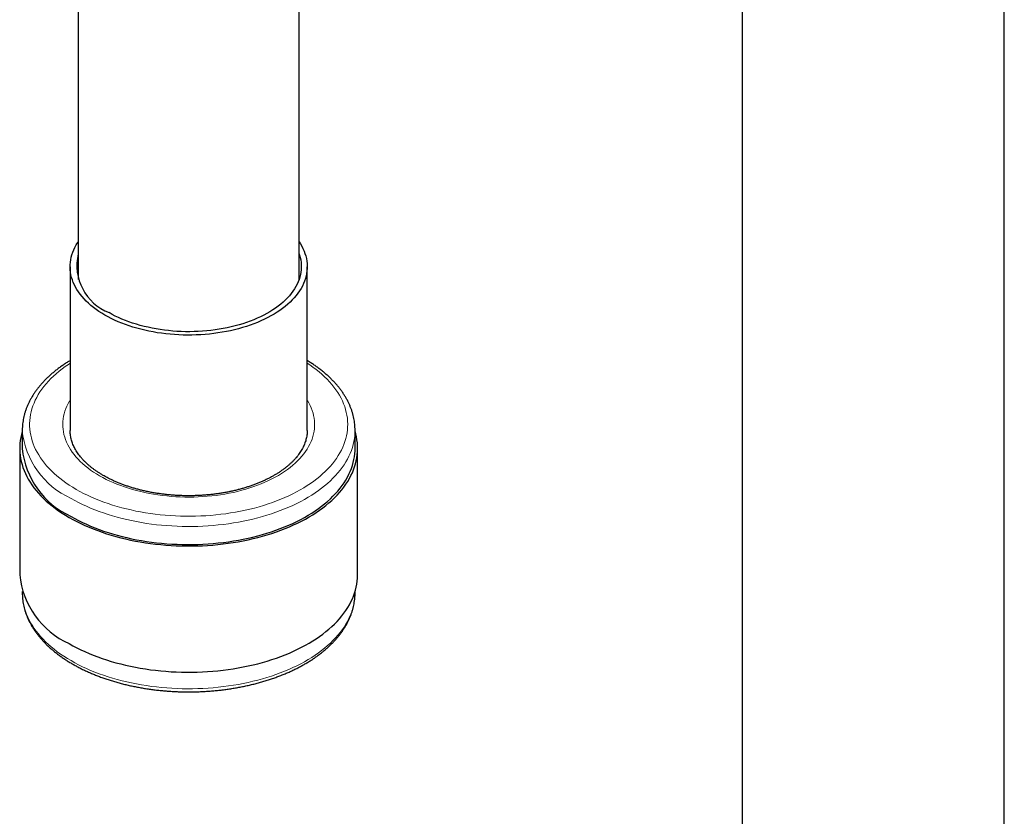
# Model space of a CAD drawing. Header units: millimetres. Extents: x 8 to 791, y 12 to 1717.
# Tile 21 of 256: x 625 to 692, y 416 to 470. Entities that reach past the tile are written whole.
import ezdxf

# ---------------------------------------------------------------- set-up
doc = ezdxf.new("R2010")
doc.units = ezdxf.units.MM

msp = doc.modelspace()

# ---------------------------------------------------------------- linework, layer by layer
at = {"color": 7, "linetype": 'Continuous', "lineweight": 30}
for p, q in [((691.767, 274.613), (691.767, 481.394)), ((673.967, 477.249), (673.967, 275.667)), ((628.879, 475.924), (628.879, 452.457)), ((643.879, 452.457), (643.879, 474.453)), ((628.329, 453.328), (628.329, 442.204)), ((644.429, 442.204), (644.429, 453.328)), ((625.079, 442.204), (625.079, 440.979)), ((628.329, 442.204), (628.329, 442.198)), ((647.679, 442.208), (647.679, 442.204)), ((647.679, 440.979), (647.679, 442.204)), ((624.904, 440.979), (624.904, 432.405)), ((647.854, 432.405), (647.854, 440.979)), ((625.079, 431.253), (625.079, 431.181)), ((625.079, 431.181), (625.079, 431.177)), ((647.679, 431.181), (647.679, 431.253))]:
    msp.add_line(p, q, dxfattribs=at)
at = {"color": 7, "linetype": 'Continuous', "lineweight": 30, "flags": 128}
for points in [[(630.687, 450.042), (630.48, 450.165), (630.282, 450.293), (630.092, 450.425), (629.91, 450.561), (629.738, 450.701), (629.574, 450.845), (629.42, 450.992), (629.275, 451.142), (629.14, 451.295), (629.015, 451.451), (628.9, 451.609), (628.795, 451.77), (628.7, 451.932), (628.616, 452.097), (628.543, 452.264), (628.48, 452.432), (628.428, 452.601), (628.387, 452.771), (628.357, 452.942), (628.337, 453.113), (628.329, 453.285), (628.332, 453.456), (628.346, 453.628), (628.37, 453.799), (628.406, 453.97), (628.452, 454.139), (628.51, 454.308), (628.578, 454.475), (628.657, 454.641), (628.746, 454.804), (628.846, 454.966), (628.879, 455.016)], [(643.879, 455.016), (643.963, 454.886), (644.057, 454.723), (644.141, 454.558), (644.215, 454.392), (644.278, 454.224), (644.33, 454.055), (644.371, 453.885), (644.401, 453.714), (644.42, 453.542), (644.428, 453.371), (644.426, 453.199), (644.412, 453.027), (644.387, 452.856), (644.352, 452.686), (644.305, 452.516), (644.248, 452.347), (644.18, 452.18), (644.101, 452.015), (644.011, 451.851), (643.912, 451.689), (643.802, 451.529), (643.681, 451.372), (643.551, 451.218), (643.411, 451.066), (643.262, 450.918), (643.103, 450.773), (642.935, 450.631), (642.758, 450.493), (642.572, 450.359), (642.378, 450.229), (642.175, 450.103), (641.965, 449.981), (641.747, 449.865), (641.521, 449.752), (641.289, 449.645), (641.05, 449.543), (640.805, 449.446), (640.553, 449.354), (640.296, 449.268), (640.033, 449.187), (639.766, 449.112), (639.494, 449.042), (639.217, 448.979), (638.937, 448.921), (638.653, 448.87), (638.366, 448.824), (638.077, 448.785), (637.785, 448.752), (637.491, 448.725), (637.196, 448.704), (636.899, 448.69), (636.602, 448.682), (636.304, 448.681), (636.007, 448.685), (635.71, 448.697), (635.414, 448.714), (635.119, 448.738), (634.827, 448.768), (634.536, 448.804), (634.247, 448.846), (633.962, 448.895), (633.68, 448.949), (633.402, 449.01), (633.127, 449.076), (632.857, 449.149), (632.592, 449.227), (632.332, 449.31), (632.078, 449.399), (631.829, 449.494), (631.587, 449.593), (631.351, 449.698), (631.122, 449.808), (630.901, 449.922), (630.687, 450.042)], [(643.879, 454.198), (643.905, 454.117), (643.952, 453.952), (643.987, 453.786), (644.012, 453.62), (644.026, 453.453), (644.028, 453.286), (644.02, 453.119), (644.001, 452.952), (643.971, 452.786), (643.93, 452.62), (643.878, 452.456), (643.816, 452.293), (643.743, 452.131), (643.659, 451.971), (643.565, 451.813), (643.46, 451.657), (643.346, 451.503), (643.221, 451.353), (643.087, 451.204), (642.943, 451.059), (642.789, 450.918), (642.627, 450.779), (642.455, 450.645), (642.275, 450.514), (642.086, 450.387), (641.89, 450.265), (641.685, 450.146), (641.472, 450.033), (641.253, 449.924), (641.026, 449.82), (640.793, 449.721), (640.553, 449.627), (640.308, 449.538), (640.057, 449.455), (639.8, 449.378), (639.539, 449.306), (639.273, 449.24), (639.003, 449.179), (638.729, 449.125), (638.452, 449.077), (638.172, 449.034), (637.889, 448.998), (637.604, 448.968), (637.317, 448.945), (637.029, 448.927), (636.741, 448.916), (636.451, 448.912), (636.162, 448.913), (635.872, 448.921), (635.584, 448.935), (635.297, 448.956), (635.011, 448.983), (634.727, 449.016), (634.445, 449.055), (634.167, 449.1), (633.891, 449.151), (633.619, 449.209), (633.351, 449.272), (633.088, 449.341), (632.829, 449.416), (632.575, 449.496), (632.326, 449.582), (632.084, 449.673), (631.847, 449.77), (631.617, 449.871), (631.394, 449.978), (631.178, 450.089), (630.969, 450.205)], [(625.079, 442.132), (625.077, 442.127), (625.021, 441.924), (624.976, 441.721), (624.942, 441.517), (624.918, 441.312), (624.906, 441.107), (624.905, 440.902), (624.914, 440.697), (624.935, 440.492), (624.966, 440.288), (625.009, 440.085), (625.062, 439.882), (625.126, 439.68), (625.201, 439.48), (625.287, 439.281), (625.383, 439.084), (625.49, 438.888), (625.608, 438.695), (625.735, 438.503), (625.873, 438.314), (626.021, 438.128), (626.179, 437.944), (626.346, 437.763), (626.523, 437.586), (626.71, 437.411), (626.906, 437.24), (627.111, 437.073), (627.325, 436.909), (627.547, 436.749), (627.778, 436.594), (628.017, 436.442), (628.265, 436.295)], [(628.265, 436.295), (628.52, 436.152), (628.782, 436.014), (629.052, 435.881), (629.329, 435.752), (629.612, 435.629), (629.902, 435.511), (630.199, 435.397), (630.501, 435.29), (630.809, 435.187), (631.122, 435.091), (631.44, 435), (631.763, 434.914), (632.09, 434.835), (632.422, 434.761), (632.757, 434.693), (633.096, 434.632), (633.437, 434.576), (633.782, 434.526), (634.129, 434.483), (634.478, 434.446), (634.83, 434.415), (635.182, 434.391), (635.536, 434.373), (635.891, 434.361), (636.246, 434.355), (636.601, 434.356), (636.956, 434.363), (637.31, 434.376), (637.664, 434.396), (638.016, 434.422), (638.366, 434.455), (638.715, 434.493), (639.062, 434.538), (639.406, 434.589), (639.747, 434.646), (640.085, 434.71), (640.419, 434.779), (640.75, 434.854), (641.076, 434.935), (641.398, 435.022), (641.714, 435.114), (642.026, 435.212), (642.333, 435.316), (642.633, 435.425), (642.928, 435.54), (643.217, 435.659), (643.499, 435.784), (643.774, 435.914), (644.042, 436.048), (644.302, 436.187), (644.555, 436.331), (644.801, 436.48), (645.038, 436.632), (645.267, 436.789), (645.487, 436.95), (645.699, 437.114), (645.901, 437.283), (646.095, 437.455), (646.279, 437.63), (646.454, 437.808), (646.619, 437.99), (646.774, 438.174), (646.92, 438.361), (647.055, 438.551), (647.18, 438.743), (647.295, 438.937), (647.399, 439.133), (647.493, 439.331), (647.576, 439.53), (647.648, 439.731), (647.71, 439.933), (647.76, 440.136), (647.8, 440.339), (647.829, 440.544), (647.847, 440.748), (647.854, 440.953), (647.85, 441.158), (647.834, 441.363), (647.808, 441.568), (647.771, 441.772), (647.723, 441.975), (647.679, 442.132)], [(628.388, 436.366), (628.641, 436.225), (628.901, 436.088), (629.168, 435.957), (629.442, 435.83), (629.723, 435.707), (630.01, 435.591), (630.303, 435.479), (630.602, 435.372), (630.907, 435.271), (631.217, 435.176), (631.532, 435.086), (631.852, 435.002), (632.176, 434.924), (632.505, 434.851), (632.837, 434.784), (633.172, 434.724), (633.511, 434.669), (633.852, 434.621), (634.196, 434.579), (634.542, 434.542), (634.889, 434.513), (635.238, 434.489), (635.589, 434.472), (635.939, 434.461), (636.291, 434.456), (636.642, 434.457), (636.994, 434.465), (637.344, 434.48), (637.694, 434.5), (638.042, 434.527), (638.389, 434.56), (638.734, 434.599), (639.076, 434.644), (639.416, 434.696), (639.753, 434.753), (640.087, 434.817), (640.417, 434.887), (640.744, 434.962), (641.066, 435.043), (641.383, 435.13), (641.696, 435.223), (642.003, 435.321), (642.305, 435.425), (642.602, 435.534), (642.892, 435.648), (643.176, 435.768), (643.454, 435.892), (643.724, 436.022), (643.988, 436.156), (644.244, 436.295), (644.492, 436.439), (644.733, 436.586), (644.966, 436.739), (645.19, 436.895), (645.406, 437.055), (645.613, 437.219), (645.811, 437.387), (646, 437.558), (646.179, 437.732), (646.35, 437.91), (646.51, 438.09), (646.661, 438.273), (646.802, 438.459), (646.932, 438.648), (647.053, 438.838), (647.163, 439.031), (647.263, 439.225), (647.352, 439.422), (647.431, 439.619), (647.498, 439.819), (647.556, 440.019), (647.602, 440.22), (647.637, 440.422), (647.662, 440.624), (647.676, 440.827), (647.679, 440.979)], [(628.265, 427.721), (628.52, 427.578), (628.782, 427.44), (629.052, 427.307), (629.329, 427.179), (629.612, 427.055), (629.902, 426.937), (630.199, 426.824), (630.501, 426.716), (630.809, 426.614), (631.122, 426.517), (631.44, 426.426), (631.763, 426.341), (632.09, 426.261), (632.422, 426.187), (632.757, 426.12), (633.096, 426.058), (633.437, 426.002), (633.782, 425.953), (634.129, 425.91), (634.478, 425.872), (634.83, 425.842), (635.182, 425.817), (635.536, 425.799), (635.891, 425.787), (636.246, 425.781), (636.601, 425.782), (636.956, 425.789), (637.31, 425.803), (637.664, 425.823), (638.016, 425.849), (638.366, 425.881), (638.715, 425.92), (639.062, 425.965), (639.406, 426.016), (639.747, 426.073), (640.085, 426.136), (640.419, 426.205), (640.75, 426.28), (641.076, 426.361), (641.398, 426.448), (641.714, 426.541), (642.026, 426.639), (642.333, 426.742), (642.633, 426.852), (642.928, 426.966), (643.217, 427.086), (643.499, 427.21), (643.774, 427.34), (644.042, 427.474), (644.302, 427.614), (644.555, 427.758), (644.801, 427.906), (645.038, 428.058), (645.267, 428.215), (645.487, 428.376), (645.699, 428.541), (645.901, 428.709), (646.095, 428.881), (646.279, 429.056), (646.454, 429.235), (646.619, 429.416), (646.774, 429.601), (646.92, 429.788), (647.055, 429.977), (647.18, 430.169), (647.295, 430.363), (647.399, 430.559), (647.493, 430.757), (647.576, 430.956), (647.648, 431.157), (647.71, 431.359), (647.76, 431.562), (647.8, 431.766), (647.829, 431.97), (647.847, 432.175), (647.854, 432.38), (647.854, 432.405)]]:
    msp.add_lwpolyline(points, dxfattribs=at)
at = {"color": 8, "linetype": 'Continuous', "lineweight": 0, "flags": 128}
for points in [[(628.329, 446.768), (628.214, 446.693), (627.993, 446.541), (627.78, 446.385), (627.576, 446.224), (627.381, 446.06), (627.195, 445.893), (627.018, 445.722), (626.851, 445.548), (626.694, 445.371), (626.547, 445.192), (626.409, 445.009), (626.282, 444.825), (626.165, 444.638), (626.058, 444.449), (625.962, 444.258), (625.876, 444.065), (625.801, 443.871), (625.737, 443.676), (625.684, 443.479), (625.641, 443.282), (625.61, 443.084), (625.589, 442.885), (625.58, 442.687), (625.581, 442.488), (625.593, 442.289), (625.617, 442.091), (625.651, 441.893), (625.696, 441.696), (625.752, 441.5), (625.819, 441.304), (625.897, 441.111), (625.985, 440.919), (626.084, 440.728), (626.193, 440.54), (626.313, 440.353), (626.443, 440.169), (626.583, 439.987), (626.733, 439.808), (626.892, 439.632), (627.062, 439.459), (627.241, 439.289), (627.429, 439.122), (627.626, 438.96), (627.832, 438.8), (628.047, 438.645), (628.271, 438.493), (628.502, 438.346), (628.742, 438.203)], [(628.742, 438.203), (628.989, 438.065), (629.244, 437.931), (629.507, 437.802), (629.776, 437.678), (630.052, 437.559), (630.334, 437.445), (630.622, 437.337), (630.917, 437.234), (631.217, 437.136), (631.522, 437.043), (631.832, 436.957), (632.147, 436.876), (632.466, 436.801), (632.789, 436.732), (633.115, 436.669), (633.445, 436.612), (633.778, 436.561), (634.114, 436.516), (634.452, 436.477), (634.791, 436.445), (635.133, 436.419), (635.476, 436.399), (635.819, 436.386), (636.163, 436.379), (636.508, 436.378), (636.852, 436.383), (637.196, 436.395), (637.539, 436.413), (637.881, 436.438), (638.221, 436.469), (638.56, 436.506), (638.896, 436.549), (639.229, 436.598), (639.56, 436.654), (639.888, 436.716), (640.212, 436.783), (640.532, 436.857), (640.847, 436.936), (641.159, 437.021), (641.465, 437.112), (641.766, 437.209), (642.062, 437.31), (642.352, 437.418), (642.636, 437.53), (642.913, 437.648), (643.184, 437.771), (643.448, 437.899), (643.705, 438.031), (643.954, 438.168), (644.196, 438.31), (644.43, 438.456), (644.655, 438.607), (644.872, 438.761), (645.081, 438.919), (645.28, 439.081), (645.471, 439.247), (645.652, 439.416), (645.824, 439.588), (645.986, 439.764), (646.138, 439.942), (646.281, 440.123), (646.413, 440.307), (646.536, 440.493), (646.647, 440.681), (646.749, 440.871), (646.84, 441.063), (646.92, 441.256), (646.99, 441.451), (647.048, 441.647), (647.096, 441.844), (647.133, 442.041), (647.159, 442.239), (647.175, 442.438), (647.179, 442.637), (647.172, 442.836), (647.154, 443.034), (647.125, 443.232), (647.085, 443.43), (647.035, 443.627), (646.973, 443.822), (646.901, 444.017), (646.818, 444.21), (646.725, 444.401), (646.62, 444.591), (646.506, 444.778), (646.381, 444.964), (646.246, 445.146), (646.101, 445.327), (645.946, 445.504), (645.782, 445.679), (645.607, 445.851), (645.424, 446.019), (645.231, 446.184), (645.029, 446.345), (644.819, 446.502), (644.6, 446.656), (644.429, 446.768)], [(630.333, 439.122), (630.12, 439.249), (629.915, 439.381), (629.718, 439.517), (629.53, 439.657), (629.351, 439.801), (629.18, 439.949), (629.019, 440.1), (628.868, 440.254), (628.726, 440.411), (628.594, 440.571), (628.472, 440.733), (628.361, 440.899), (628.259, 441.066), (628.168, 441.235), (628.088, 441.406), (628.018, 441.579), (627.959, 441.753), (627.911, 441.928), (627.874, 442.104), (627.848, 442.28), (627.833, 442.457), (627.829, 442.634), (627.836, 442.811), (627.854, 442.988), (627.883, 443.165), (627.922, 443.34), (627.973, 443.515), (628.035, 443.689), (628.107, 443.861), (628.19, 444.032), (628.284, 444.2), (628.329, 444.275)], [(644.429, 444.275), (644.449, 444.242), (644.545, 444.074), (644.631, 443.904), (644.706, 443.732), (644.77, 443.559), (644.823, 443.384), (644.866, 443.209), (644.898, 443.032), (644.918, 442.856), (644.928, 442.679), (644.927, 442.501), (644.914, 442.324), (644.891, 442.148), (644.856, 441.972), (644.811, 441.796), (644.755, 441.622), (644.688, 441.449), (644.61, 441.278), (644.522, 441.108), (644.423, 440.94), (644.314, 440.775), (644.195, 440.611), (644.065, 440.451), (643.926, 440.293), (643.777, 440.138), (643.618, 439.986), (643.45, 439.838), (643.273, 439.693), (643.087, 439.552), (642.893, 439.415), (642.69, 439.282), (642.479, 439.153), (642.26, 439.029), (642.033, 438.91), (641.799, 438.795), (641.558, 438.685), (641.311, 438.58), (641.057, 438.481), (640.797, 438.386), (640.531, 438.298), (640.26, 438.214), (639.984, 438.137), (639.704, 438.065), (639.419, 437.999), (639.13, 437.939), (638.838, 437.885), (638.542, 437.837), (638.244, 437.795), (637.943, 437.76), (637.64, 437.73), (637.336, 437.707), (637.03, 437.691), (636.724, 437.68), (636.417, 437.676), (636.11, 437.679), (635.804, 437.687), (635.498, 437.703), (635.193, 437.724), (634.89, 437.752), (634.589, 437.786), (634.29, 437.826), (633.993, 437.872), (633.7, 437.925), (633.41, 437.983), (633.125, 438.048), (632.843, 438.118), (632.566, 438.194), (632.293, 438.276), (632.026, 438.364), (631.765, 438.457), (631.51, 438.555), (631.261, 438.658), (631.018, 438.767), (630.782, 438.881), (630.554, 438.999), (630.333, 439.122)], [(647.679, 442.204), (647.676, 442.052), (647.662, 441.849), (647.637, 441.647), (647.602, 441.445), (647.556, 441.244), (647.498, 441.043), (647.431, 440.844), (647.352, 440.646), (647.263, 440.45), (647.163, 440.256), (647.053, 440.063), (646.932, 439.872), (646.802, 439.684), (646.661, 439.498), (646.51, 439.315), (646.35, 439.134), (646.179, 438.957), (646, 438.782), (645.811, 438.611), (645.613, 438.444), (645.406, 438.28), (645.19, 438.12), (644.966, 437.963), (644.733, 437.811), (644.492, 437.663), (644.244, 437.52), (643.988, 437.381), (643.724, 437.247), (643.454, 437.117), (643.176, 436.993), (642.892, 436.873), (642.602, 436.759), (642.305, 436.65), (642.003, 436.546), (641.696, 436.448), (641.383, 436.355), (641.066, 436.268), (640.744, 436.187), (640.417, 436.111), (640.087, 436.042), (639.753, 435.978), (639.416, 435.921), (639.076, 435.869), (638.734, 435.824), (638.389, 435.785), (638.042, 435.752), (637.694, 435.725), (637.344, 435.704), (636.994, 435.69), (636.642, 435.682), (636.291, 435.681), (635.939, 435.685), (635.589, 435.696), (635.238, 435.714), (634.889, 435.737), (634.542, 435.767), (634.196, 435.803), (633.852, 435.846), (633.511, 435.894), (633.172, 435.949), (632.837, 436.009), (632.505, 436.076), (632.176, 436.148), (631.852, 436.227), (631.532, 436.311), (631.217, 436.401), (630.907, 436.496), (630.602, 436.597), (630.303, 436.704), (630.01, 436.815), (629.723, 436.932), (629.442, 437.054), (629.168, 437.181), (628.901, 437.313), (628.641, 437.45), (628.388, 437.591)], [(625.079, 431.177), (625.079, 431.13), (625.087, 430.927), (625.106, 430.724), (625.136, 430.522), (625.177, 430.321), (625.229, 430.12), (625.292, 429.92), (625.365, 429.722), (625.449, 429.525), (625.543, 429.329), (625.648, 429.136), (625.764, 428.944), (625.889, 428.755), (626.025, 428.567), (626.171, 428.383), (626.326, 428.201), (626.492, 428.022), (626.667, 427.846), (626.851, 427.673), (627.045, 427.504), (627.247, 427.338), (627.459, 427.176), (627.679, 427.018), (627.907, 426.864), (628.144, 426.714), (628.388, 426.568), (628.641, 426.427), (628.901, 426.29), (629.168, 426.158), (629.442, 426.031), (629.723, 425.909), (630.01, 425.792), (630.303, 425.68), (630.602, 425.574), (630.907, 425.473), (631.217, 425.377), (631.532, 425.288), (631.852, 425.203), (632.176, 425.125), (632.505, 425.053), (632.837, 424.986), (633.172, 424.925), (633.511, 424.871), (633.852, 424.822), (634.196, 424.78), (634.542, 424.744), (634.889, 424.714), (635.238, 424.69), (635.589, 424.673), (635.939, 424.662), (636.291, 424.657), (636.642, 424.659), (636.994, 424.667), (637.344, 424.681), (637.694, 424.702), (638.042, 424.728), (638.389, 424.761), (638.734, 424.8), (639.076, 424.846), (639.416, 424.897), (639.753, 424.955), (640.087, 425.018), (640.417, 425.088), (640.744, 425.163), (641.066, 425.245), (641.383, 425.332), (641.696, 425.424), (642.003, 425.523), (642.305, 425.626), (642.602, 425.736), (642.892, 425.85), (643.176, 425.969), (643.454, 426.094), (643.724, 426.223), (643.988, 426.358), (644.244, 426.497), (644.492, 426.64), (644.733, 426.788), (644.966, 426.94), (645.19, 427.096), (645.406, 427.256), (645.613, 427.42), (645.811, 427.588), (646, 427.759), (646.179, 427.934), (646.35, 428.111), (646.51, 428.292), (646.661, 428.475), (646.802, 428.661), (646.932, 428.849), (647.053, 429.04), (647.163, 429.232), (647.263, 429.427), (647.352, 429.623), (647.431, 429.821), (647.498, 430.02), (647.556, 430.22), (647.602, 430.421), (647.637, 430.623), (647.662, 430.826), (647.676, 431.028), (647.679, 431.181)]]:
    msp.add_lwpolyline(points, dxfattribs=at)
at = {"color": 7, "linetype": 'Continuous', "lineweight": 30}
for centre, radius, start, end in [((632.241, 453.415), 3.453, 166.88991, 248.38077), ((630.713, 441.528), 5.661, 185.56491, 245.75523), ((630.63, 432.966), 5.753, 185.59231, 245.72783)]:
    msp.add_arc(centre, radius, start, end, dxfattribs=at)
at = {"color": 8, "linetype": 'Continuous', "lineweight": 0}
msp.add_arc((630.713, 442.753), 5.661, 185.57795, 245.75408, dxfattribs=at)
at = {"color": 7, "linetype": 'Continuous', "lineweight": 30}
for points, knots in [([(628.329, 446.949), (628.261, 446.908), (628.115, 446.819), (627.899, 446.677), (627.68, 446.525), (627.468, 446.369), (627.264, 446.209), (627.068, 446.045), (626.881, 445.877), (626.702, 445.706), (626.531, 445.532), (626.369, 445.354), (626.216, 445.173), (626.073, 444.99), (625.938, 444.804), (625.813, 444.616), (625.698, 444.425), (625.592, 444.232), (625.496, 444.038), (625.41, 443.842), (625.334, 443.645), (625.267, 443.446), (625.211, 443.247), (625.164, 443.047), (625.128, 442.847), (625.101, 442.646), (625.085, 442.444), (625.078, 442.297), (625.079, 442.216), (625.08, 442.203)], [0, 0, 0, 0, 0.033638, 0.07266, 0.111683, 0.150701, 0.189709, 0.2287, 0.267668, 0.306604, 0.345499, 0.384342, 0.423123, 0.461832, 0.500456, 0.538986, 0.57741, 0.615722, 0.653913, 0.691979, 0.729919, 0.767735, 0.805431, 0.843017, 0.880503, 0.917905, 0.955241, 0.99253, 1, 1, 1, 1]), ([(647.678, 442.208), (647.678, 442.247), (647.678, 442.353), (647.667, 442.525), (647.647, 442.726), (647.617, 442.926), (647.576, 443.125), (647.526, 443.324), (647.466, 443.522), (647.397, 443.718), (647.317, 443.914), (647.228, 444.107), (647.13, 444.3), (647.021, 444.49), (646.904, 444.679), (646.776, 444.865), (646.64, 445.049), (646.494, 445.231), (646.339, 445.409), (646.175, 445.585), (646.003, 445.758), (645.822, 445.927), (645.632, 446.093), (645.435, 446.256), (645.229, 446.414), (645.015, 446.569), (644.794, 446.72), (644.599, 446.846), (644.474, 446.921), (644.429, 446.948)], [0, 0, 0, 0, 0.021476, 0.058776, 0.096082, 0.133416, 0.170799, 0.20825, 0.245785, 0.283419, 0.321162, 0.359022, 0.397004, 0.435108, 0.473332, 0.511672, 0.550121, 0.588671, 0.627311, 0.666032, 0.704823, 0.743673, 0.782572, 0.821511, 0.86048, 0.899473, 0.938482, 0.977501, 1, 1, 1, 1]), ([(630.583, 439.147), (630.549, 439.166), (630.452, 439.223), (630.296, 439.32), (630.117, 439.438), (629.946, 439.56), (629.784, 439.684), (629.629, 439.811), (629.482, 439.94), (629.344, 440.071), (629.215, 440.205), (629.093, 440.34), (628.981, 440.478), (628.877, 440.616), (628.782, 440.757), (628.696, 440.899), (628.618, 441.042), (628.55, 441.186), (628.49, 441.332), (628.439, 441.479), (628.398, 441.627), (628.366, 441.776), (628.344, 441.926), (628.331, 442.067), (628.33, 442.158), (628.33, 442.199)], [0, 0, 0, 0, 0.022987, 0.066831, 0.110657, 0.154476, 0.198294, 0.242118, 0.285961, 0.329837, 0.373763, 0.41776, 0.461853, 0.506069, 0.550441, 0.595003, 0.639793, 0.68485, 0.73021, 0.775905, 0.821955, 0.868368, 0.915123, 0.962177, 1, 1, 1, 1]), ([(644.428, 442.203), (644.428, 442.173), (644.428, 442.092), (644.417, 441.96), (644.397, 441.808), (644.367, 441.657), (644.326, 441.506), (644.277, 441.357), (644.218, 441.209), (644.149, 441.062), (644.072, 440.916), (643.986, 440.773), (643.89, 440.63), (643.786, 440.49), (643.674, 440.351), (643.552, 440.215), (643.422, 440.08), (643.284, 439.948), (643.138, 439.818), (642.983, 439.691), (642.82, 439.567), (642.65, 439.445), (642.472, 439.326), (642.286, 439.211), (642.093, 439.099), (641.893, 438.991), (641.686, 438.886), (641.472, 438.785), (641.252, 438.688), (641.026, 438.596), (640.795, 438.507), (640.557, 438.423), (640.315, 438.344), (640.067, 438.269), (639.815, 438.2), (639.558, 438.135), (639.298, 438.075), (639.034, 438.02), (638.766, 437.971), (638.495, 437.926), (638.222, 437.887), (637.947, 437.854), (637.669, 437.826), (637.39, 437.803), (637.109, 437.786), (636.828, 437.774), (636.546, 437.768), (636.263, 437.768), (635.981, 437.773), (635.7, 437.783), (635.419, 437.799), (635.14, 437.821), (634.862, 437.848), (634.586, 437.881), (634.312, 437.919), (634.041, 437.962), (633.772, 438.011), (633.507, 438.065), (633.246, 438.124), (632.989, 438.188), (632.736, 438.256), (632.487, 438.33), (632.244, 438.409), (632.005, 438.492), (631.772, 438.579), (631.545, 438.671), (631.324, 438.767), (631.11, 438.867), (630.902, 438.971), (630.726, 439.065), (630.622, 439.124), (630.583, 439.147)], [0, 0, 0, 0, 0.00928, 0.024919, 0.040528, 0.056074, 0.071529, 0.086873, 0.102099, 0.117208, 0.132205, 0.1471, 0.161905, 0.176634, 0.191299, 0.205912, 0.220482, 0.23502, 0.249534, 0.264031, 0.278515, 0.292993, 0.307467, 0.321941, 0.336416, 0.350896, 0.36538, 0.379871, 0.394369, 0.408875, 0.423389, 0.437911, 0.452441, 0.466979, 0.481524, 0.496077, 0.510637, 0.525203, 0.539775, 0.554352, 0.568934, 0.58352, 0.59811, 0.612703, 0.627299, 0.641896, 0.656494, 0.671094, 0.685693, 0.700291, 0.714889, 0.729484, 0.744077, 0.758666, 0.773252, 0.787834, 0.802411, 0.816982, 0.831547, 0.846105, 0.860657, 0.8752, 0.889736, 0.904263, 0.918782, 0.933291, 0.947792, 0.962284, 0.976766, 0.991241, 1, 1, 1, 1]), ([(625.08, 431.176), (625.08, 431.138), (625.08, 431.032), (625.09, 430.859), (625.11, 430.659), (625.141, 430.458), (625.181, 430.259), (625.231, 430.06), (625.291, 429.863), (625.361, 429.666), (625.44, 429.471), (625.529, 429.277), (625.628, 429.085), (625.736, 428.894), (625.854, 428.706), (625.981, 428.519), (626.118, 428.335), (626.263, 428.154), (626.418, 427.975), (626.582, 427.799), (626.755, 427.627), (626.936, 427.457), (627.125, 427.291), (627.323, 427.129), (627.529, 426.97), (627.742, 426.815), (627.963, 426.664), (628.192, 426.518), (628.427, 426.375), (628.67, 426.237), (628.919, 426.104), (629.175, 425.975), (629.437, 425.85), (629.704, 425.731), (629.978, 425.616), (630.257, 425.506), (630.542, 425.402), (630.831, 425.302), (631.125, 425.208), (631.423, 425.119), (631.726, 425.035), (632.033, 424.956), (632.343, 424.883), (632.657, 424.816), (632.974, 424.754), (633.294, 424.697), (633.617, 424.646), (633.942, 424.601), (634.269, 424.562), (634.598, 424.528), (634.928, 424.5), (635.26, 424.478), (635.592, 424.461), (635.925, 424.45), (636.259, 424.445), (636.593, 424.446), (636.926, 424.453), (637.259, 424.465), (637.592, 424.483), (637.923, 424.507), (638.253, 424.537), (638.581, 424.572), (638.907, 424.613), (639.232, 424.66), (639.554, 424.713), (639.873, 424.771), (640.189, 424.834), (640.502, 424.903), (640.811, 424.978), (641.117, 425.058), (641.418, 425.143), (641.716, 425.234), (642.009, 425.33), (642.296, 425.431), (642.579, 425.537), (642.857, 425.648), (643.129, 425.764), (643.395, 425.885), (643.655, 426.01), (643.909, 426.141), (644.157, 426.276), (644.398, 426.415), (644.632, 426.559), (644.858, 426.707), (645.078, 426.859), (645.289, 427.015), (645.493, 427.176), (645.689, 427.34), (645.877, 427.507), (646.056, 427.678), (646.226, 427.853), (646.388, 428.03), (646.541, 428.211), (646.685, 428.394), (646.819, 428.58), (646.944, 428.769), (647.06, 428.959), (647.165, 429.152), (647.261, 429.346), (647.348, 429.542), (647.424, 429.739), (647.49, 429.938), (647.547, 430.137), (647.593, 430.337), (647.63, 430.538), (647.657, 430.739), (647.673, 430.94), (647.68, 431.088), (647.678, 431.168), (647.678, 431.182)], [0, 0, 0, 0, 0.005277, 0.014407, 0.023539, 0.032678, 0.041829, 0.050997, 0.060185, 0.069398, 0.078637, 0.087905, 0.097202, 0.10653, 0.115887, 0.125272, 0.134684, 0.14412, 0.153579, 0.163058, 0.172553, 0.182063, 0.191585, 0.201117, 0.210657, 0.220202, 0.229751, 0.239302, 0.248855, 0.258408, 0.26796, 0.27751, 0.287058, 0.296604, 0.306147, 0.315687, 0.325224, 0.334758, 0.344288, 0.353816, 0.363341, 0.372862, 0.382382, 0.391898, 0.401412, 0.410924, 0.420434, 0.429942, 0.439448, 0.448953, 0.458457, 0.46796, 0.477462, 0.486963, 0.496464, 0.505965, 0.515466, 0.524968, 0.534469, 0.543972, 0.553475, 0.56298, 0.572486, 0.581993, 0.591503, 0.601014, 0.610528, 0.620044, 0.629563, 0.639084, 0.648608, 0.658136, 0.667667, 0.677201, 0.686739, 0.69628, 0.705825, 0.715374, 0.724925, 0.73448, 0.744038, 0.753598, 0.763159, 0.772722, 0.782286, 0.791848, 0.801407, 0.810963, 0.820513, 0.830054, 0.839586, 0.849105, 0.858609, 0.868096, 0.877561, 0.887004, 0.89642, 0.905809, 0.915168, 0.924497, 0.933795, 0.943062, 0.952301, 0.961512, 0.970698, 0.979864, 0.989014, 0.998152, 1, 1, 1, 1])]:
    msp.add_open_spline(points, degree=3, knots=knots, dxfattribs=at)

doc.saveas('drawing.dxf')
